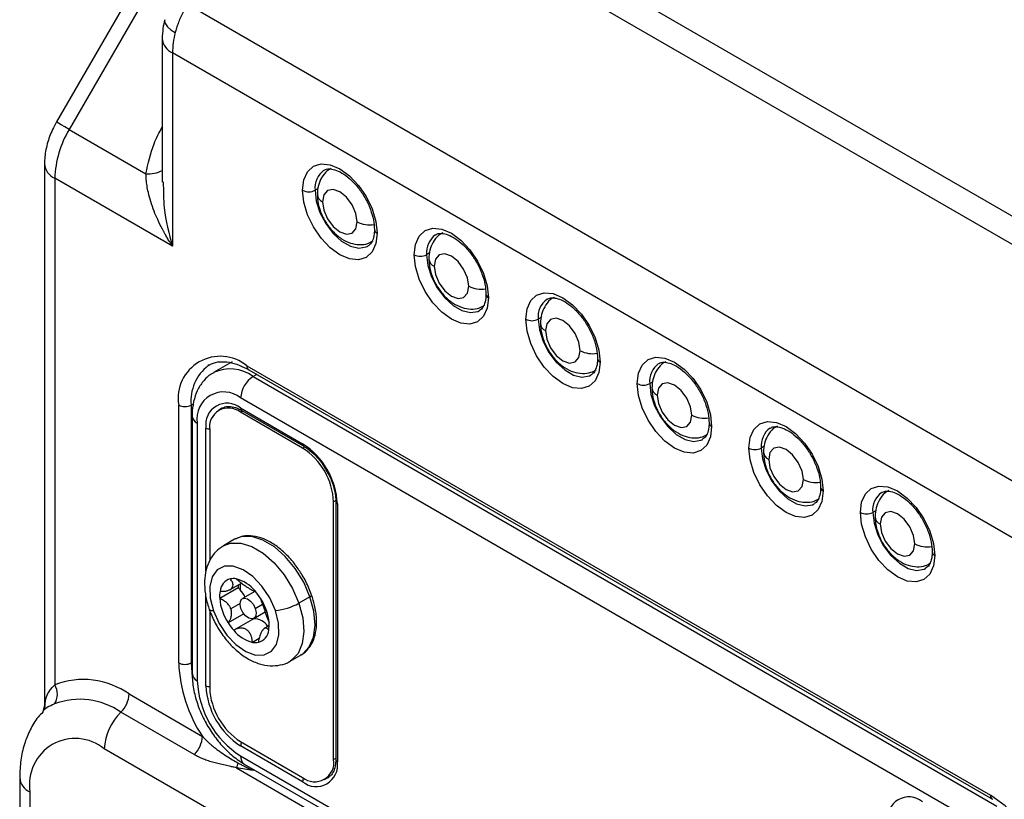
# Model space of a CAD drawing. Header units: millimetres. Extents: x 0 to 838, y 0 to 648.
# Tile 51 of 59: x 681 to 737, y 435 to 480. Entities that reach past the tile are written whole.
import ezdxf

# ---------------------------------------------------------------- set-up
doc = ezdxf.new("R2010")
doc.units = ezdxf.units.MM
doc.header["$LTSCALE"] = 3

msp = doc.modelspace()

# ---------------------------------------------------------------- linework, layer by layer
for p, q in [((702.07454, 489.261122), (742.814006, 465.742729)), ((742.399793, 464.348846), (701.660327, 487.867239)), ((688.710437, 483.363112), (683.296223, 473.985419)), ((689.442488, 482.940587), (684.028274, 473.562894)), ((690.768361, 480.695225), (741.634904, 451.330596)), ((689.331575, 478.736898), (689.331575, 470.562024)), ((689.917361, 477.92049), (689.917361, 466.897189)), ((740.82905, 448.529798), (689.917361, 477.92049)), ((684.028274, 473.562894), (688.403721, 471.037002)), ((682.61406, 471.591535), (682.61406, 440.559478)), ((683.199847, 470.775127), (683.199847, 441.89657)), ((689.917361, 466.897189), (683.199847, 470.775127)), ((698.223202, 470.188504), (698.049089, 470.087991)), ((704.587163, 466.514668), (704.41305, 466.414155)), ((710.951124, 462.840831), (710.777011, 462.740318)), ((693.324398, 460.307721), (692.263738, 459.695415)), ((694.160002, 460.085068), (736.586409, 435.592824)), ((694.263576, 459.856145), (736.689983, 435.363902)), ((694.720736, 459.592232), (694.513555, 459.472629)), ((694.513555, 459.472629), (736.939962, 434.980386)), ((717.315085, 459.166995), (717.140972, 459.066482)), ((690.270915, 443.141481), (690.270915, 457.839216)), ((691.109436, 457.915079), (690.978021, 457.839216)), ((690.978021, 457.839216), (690.978021, 443.141481)), ((736.232855, 433.755641), (693.806449, 458.247884)), ((692.768682, 457.677575), (692.55655, 457.555113)), ((693.806449, 457.676305), (697.341982, 455.635285)), ((693.930723, 457.503085), (693.806449, 457.431343)), ((697.341982, 455.390323), (693.806449, 457.431343)), ((693.868593, 457.538952), (697.404127, 455.497932)), ((691.038682, 457.226909), (691.038682, 442.529175)), ((691.331575, 456.818705), (691.331575, 442.120971)), ((691.82655, 448.367499), (691.82655, 456.532963)), ((692.038682, 456.410501), (692.038682, 448.975475)), ((697.341982, 455.390323), (697.462378, 455.459826)), ((723.679046, 455.493158), (723.504933, 455.392645)), ((699.229508, 452.397596), (699.109749, 452.328461)), ((699.109749, 437.630726), (699.109749, 452.328461)), ((699.234013, 452.328461), (699.234013, 437.630726)), ((699.321881, 452.206), (699.321881, 437.508265)), ((730.043007, 451.819322), (729.868894, 451.718809)), ((693.462238, 450.189138), (692.825842, 449.821755)), ((693.504452, 450.212449), (693.462238, 450.189138)), ((693.669323, 447.421605), (692.608663, 446.809299)), ((693.202567, 447.322456), (693.846893, 447.694418)), ((694.612513, 447.21597), (693.905739, 446.807958)), ((694.613516, 447.235531), (694.628313, 447.244074)), ((691.82655, 441.835228), (691.82655, 446.928706)), ((697.760494, 446.912524), (697.124098, 446.54514)), ((692.038682, 446.128901), (692.038682, 441.712767)), ((693.77118, 446.520612), (693.248616, 446.218943)), ((694.555686, 445.682094), (695.201958, 446.055179)), ((694.640967, 446.247484), (695.050993, 446.484187)), ((695.142098, 446.230289), (695.280902, 446.130129)), ((693.985888, 445.937173), (693.093203, 445.421837)), ((694.480562, 445.619743), (693.416158, 445.005275)), ((694.436154, 445.651647), (694.469672, 445.613176)), ((695.432399, 445.267778), (695.161013, 445.11111)), ((694.858495, 444.529438), (694.482044, 444.312117)), ((696.625533, 443.239783), (697.261929, 443.607167)), ((691.038682, 443.176499), (690.978021, 443.141481)), ((690.978021, 443.141481), (691.041183, 442.336751)), ((687.442488, 441.368038), (691.625443, 438.953269)), ((682.617831, 440.718436), (682.514779, 440.350716)), ((682.632155, 440.560918), (682.652162, 440.706108)), ((682.515675, 440.347572), (682.49368, 440.29774)), ((691.154038, 437.911291), (686.971083, 440.32606)), ((741.88971, 405.993983), (686.028274, 438.242103)), ((693.806449, 438.650905), (697.341982, 436.609884)), ((697.341982, 436.364922), (693.806449, 438.405942)), ((693.806449, 437.834364), (736.232855, 413.34212)), ((699.109749, 437.630726), (699.234013, 437.702462)), ((693.571083, 437.15363), (737.175328, 411.981436)), ((694.013596, 437.376519), (736.440003, 412.884276)), ((694.574307, 437.052828), (694.513555, 437.017757)), ((681.199847, 436.608491), (681.199847, 378.225823)), ((698.591881, 436.486114), (698.804013, 436.608575)), ((681.785633, 435.792083), (681.785633, 377.409415))]:
    msp.add_line(p, q)
at = {"flags": 128}
for points in [[(689.47311, 479.816885), (689.465493, 479.729811), (689.513678, 479.576898), (689.634739, 479.414056), (689.824023, 479.247544), (690.074256, 479.08376)], [(684.028274, 473.562894), (683.771589, 473.711071), (683.563198, 473.831362), (683.411109, 473.919144), (683.321167, 473.971043), (683.296223, 473.985419)], [(697.341982, 470.087991), (697.414265, 470.680272), (697.626186, 471.148735), (697.963303, 471.461455), (698.402643, 471.59712), (698.914265, 471.546486), (699.463303, 471.313001), (700.012341, 470.91258), (700.523963, 470.372508), (700.963303, 469.729592), (701.30042, 469.027645), (701.512341, 468.314503), (701.584623, 467.638767)], [(701.584623, 467.638767), (701.512341, 467.046486), (701.30042, 466.578023), (700.963303, 466.265303), (700.523963, 466.129638), (700.012341, 466.180272), (699.463303, 466.413757), (698.914265, 466.814178), (698.402643, 467.35425), (697.963303, 467.997166), (697.626186, 468.699113), (697.414265, 469.412255), (697.341982, 470.087991)], [(698.049089, 470.087991), (698.120696, 469.471538), (698.329716, 468.822351), (698.659215, 468.193022), (699.082499, 467.634537), (699.565277, 467.192141), (700.068436, 466.901673), (700.551213, 466.786667), (700.974497, 466.856438), (701.073189, 466.906112)], [(700.453252, 468.291893), (700.377897, 468.772862), (700.163303, 469.267612), (699.84214, 469.70082), (699.463303, 470.006536), (699.084466, 470.138217), (698.763303, 470.075815), (698.548709, 469.82883), (698.473353, 469.434865)], [(698.473353, 469.434865), (698.548709, 468.953896), (698.763303, 468.459146), (699.084466, 468.025938), (699.463303, 467.720222), (699.84214, 467.588541), (700.163303, 467.650943), (700.377897, 467.897928), (700.453252, 468.291893)], [(703.705944, 466.414155), (703.778226, 467.006436), (703.990147, 467.474899), (704.327264, 467.787619), (704.766604, 467.923284), (705.278226, 467.872649), (705.827264, 467.639165), (706.376302, 467.238743), (706.887924, 466.698672), (707.327264, 466.055756), (707.664381, 465.353808), (707.876302, 464.640667), (707.948584, 463.96493)], [(707.948584, 463.96493), (707.876302, 463.372649), (707.664381, 462.904186), (707.327264, 462.591466), (706.887924, 462.455801), (706.376302, 462.506436), (705.827264, 462.73992), (705.278226, 463.140342), (704.766604, 463.680413), (704.327264, 464.323329), (703.990147, 465.025277), (703.778226, 465.738418), (703.705944, 466.414155)], [(704.41305, 466.414155), (704.484657, 465.797702), (704.693677, 465.148514), (705.023176, 464.519186), (705.44646, 463.960701), (705.929238, 463.518304), (706.432397, 463.227837), (706.915174, 463.11283), (707.338458, 463.182602), (707.43715, 463.232275)], [(706.817213, 464.618057), (706.741858, 465.099026), (706.527264, 465.593775), (706.206101, 466.026984), (705.827264, 466.3327), (705.448427, 466.46438), (705.127264, 466.401978), (704.91267, 466.154994), (704.837314, 465.761028)], [(704.837314, 465.761028), (704.91267, 465.280059), (705.127264, 464.78531), (705.448427, 464.352101), (705.827264, 464.046385), (706.206101, 463.914705), (706.527264, 463.977107), (706.741858, 464.224091), (706.817213, 464.618057)], [(710.069905, 462.740318), (710.142187, 463.332599), (710.354108, 463.801062), (710.691225, 464.113782), (711.130565, 464.249447), (711.642187, 464.198813), (712.191225, 463.965328), (712.740263, 463.564907), (713.251885, 463.024835), (713.691225, 462.381919), (714.028342, 461.679972), (714.240263, 460.96683), (714.312545, 460.291094)], [(714.312545, 460.291094), (714.240263, 459.698813), (714.028342, 459.23035), (713.691225, 458.91763), (713.251885, 458.781965), (712.740263, 458.832599), (712.191225, 459.066084), (711.642187, 459.466505), (711.130565, 460.006577), (710.691225, 460.649493), (710.354108, 461.35144), (710.142187, 462.064582), (710.069905, 462.740318)], [(710.777011, 462.740318), (710.848618, 462.123865), (711.057638, 461.474678), (711.387137, 460.845349), (711.810421, 460.286864), (712.293199, 459.844468), (712.796358, 459.554), (713.279135, 459.438994), (713.702419, 459.508765), (713.801111, 459.558439)], [(713.181174, 460.94422), (713.105819, 461.425189), (712.891225, 461.919939), (712.570062, 462.353147), (712.191225, 462.658863), (711.812388, 462.790544), (711.491225, 462.728142), (711.276631, 462.481157), (711.201275, 462.087192)], [(711.201275, 462.087192), (711.276631, 461.606223), (711.491225, 461.111473), (711.812388, 460.678265), (712.191225, 460.372549), (712.570062, 460.240868), (712.891225, 460.30327), (713.105819, 460.550255), (713.181174, 460.94422)], [(692.013759, 460.12844), (692.013555, 460.128322), (691.955698, 460.093328)], [(716.433866, 459.066482), (716.506148, 459.658763), (716.718069, 460.127226), (717.055186, 460.439946), (717.494526, 460.575611), (718.006148, 460.524976), (718.555186, 460.291492), (719.104224, 459.89107), (719.615846, 459.350999), (720.055186, 458.708083), (720.392303, 458.006135), (720.604224, 457.292994), (720.676506, 456.617257)], [(720.676506, 456.617257), (720.604224, 456.024976), (720.392303, 455.556513), (720.055186, 455.243793), (719.615846, 455.108128), (719.104224, 455.158763), (718.555186, 455.392247), (718.006148, 455.792669), (717.494526, 456.33274), (717.055186, 456.975656), (716.718069, 457.677604), (716.506148, 458.390745), (716.433866, 459.066482)], [(717.140972, 459.066482), (717.212579, 458.450029), (717.421599, 457.800841), (717.751098, 457.171513), (718.174382, 456.613028), (718.65716, 456.170631), (719.160319, 455.880164), (719.643096, 455.765157), (720.06638, 455.834929), (720.165072, 455.884602)], [(719.545135, 457.270384), (719.46978, 457.751353), (719.255186, 458.246102), (718.934023, 458.679311), (718.555186, 458.985027), (718.176349, 459.116707), (717.855186, 459.054305), (717.640592, 458.807321), (717.565236, 458.413355)], [(717.565236, 458.413355), (717.640592, 457.932386), (717.855186, 457.437637), (718.176349, 457.004428), (718.555186, 456.698712), (718.934023, 456.567032), (719.255186, 456.629434), (719.46978, 456.876418), (719.545135, 457.270384)], [(722.797827, 455.392645), (722.870109, 455.984926), (723.08203, 456.453389), (723.419147, 456.766109), (723.858487, 456.901774), (724.370109, 456.85114), (724.919147, 456.617655), (725.468185, 456.217234), (725.979807, 455.677162), (726.419147, 455.034246), (726.756264, 454.332299), (726.968185, 453.619157), (727.040467, 452.943421)], [(727.040467, 452.943421), (726.968185, 452.35114), (726.756264, 451.882677), (726.419147, 451.569957), (725.979807, 451.434292), (725.468185, 451.484926), (724.919147, 451.718411), (724.370109, 452.118832), (723.858487, 452.658904), (723.419147, 453.30182), (723.08203, 454.003767), (722.870109, 454.716909), (722.797827, 455.392645)], [(723.504933, 455.392645), (723.57654, 454.776192), (723.78556, 454.127005), (724.115059, 453.497676), (724.538343, 452.939191), (725.021121, 452.496795), (725.52428, 452.206327), (726.007057, 452.091321), (726.430341, 452.161092), (726.529033, 452.210766)], [(725.909096, 453.596547), (725.833741, 454.077516), (725.619147, 454.572266), (725.297984, 455.005474), (724.919147, 455.31119), (724.54031, 455.442871), (724.219147, 455.380469), (724.004553, 455.133484), (723.929197, 454.739519)], [(723.929197, 454.739519), (724.004553, 454.25855), (724.219147, 453.7638), (724.54031, 453.330592), (724.919147, 453.024876), (725.297984, 452.893195), (725.619147, 452.955597), (725.833741, 453.202582), (725.909096, 453.596547)], [(729.161788, 451.718809), (729.23407, 452.31109), (729.445991, 452.779553), (729.783108, 453.092273), (730.222448, 453.227938), (730.73407, 453.177303), (731.283108, 452.943819), (731.832146, 452.543397), (732.343768, 452.003326), (732.783108, 451.36041), (733.120225, 450.658462), (733.332146, 449.945321), (733.404428, 449.269584)], [(733.404428, 449.269584), (733.332146, 448.677303), (733.120225, 448.20884), (732.783108, 447.89612), (732.343768, 447.760455), (731.832146, 447.81109), (731.283108, 448.044574), (730.73407, 448.444996), (730.222448, 448.985067), (729.783108, 449.627983), (729.445991, 450.329931), (729.23407, 451.043072), (729.161788, 451.718809)], [(729.868894, 451.718809), (729.940501, 451.102356), (730.149521, 450.453168), (730.47902, 449.82384), (730.902304, 449.265355), (731.385082, 448.822958), (731.888241, 448.532491), (732.371018, 448.417484), (732.794303, 448.487256), (732.892994, 448.536929)], [(732.273057, 449.922711), (732.197702, 450.40368), (731.983108, 450.898429), (731.661945, 451.331638), (731.283108, 451.637354), (730.904271, 451.769034), (730.583108, 451.706632), (730.368514, 451.459648), (730.293158, 451.065682)], [(730.293158, 451.065682), (730.368514, 450.584713), (730.583108, 450.089964), (730.904271, 449.656755), (731.283108, 449.351039), (731.661945, 449.219359), (731.983108, 449.281761), (732.197702, 449.528745), (732.273057, 449.922711)], [(692.806917, 449.810609), (693.233968, 449.972699), (693.812161, 449.976163), (694.443445, 449.779394), (695.091131, 449.393827), (695.71758, 448.841869), (696.286383, 448.155598), (696.764484, 447.374898), (697.124098, 446.54514)], [(697.760494, 446.912524), (697.40088, 447.742282), (696.922779, 448.522982), (696.353976, 449.209252), (695.727527, 449.76121), (695.079841, 450.146778), (694.448557, 450.343547), (693.870364, 450.340083), (693.504452, 450.212449)], [(695.785831, 446.133154), (695.462756, 446.852854), (695.022682, 447.51339), (694.501262, 448.06125), (693.940738, 448.452049), (693.386521, 448.654127), (692.883509, 448.651113), (692.472454, 448.443251), (692.186657, 448.04738), (692.049271, 447.495573), (692.071428, 446.832533), (692.251331, 446.111975)], [(693.820458, 446.242568), (693.772386, 446.469829), (693.79409, 446.662866), (693.882266, 446.792291), (694.02349, 446.8384), (694.196261, 446.794173), (694.374278, 446.666343), (694.530438, 446.474372), (694.640967, 446.247484)], [(697.261929, 443.607167), (697.345303, 443.65972), (697.721545, 444.051423), (697.960664, 444.608567), (698.048762, 445.298774), (697.980721, 446.081931), (697.760494, 446.912524)], [(697.760494, 446.912524), (697.798241, 446.936393), (697.82726, 446.959302), (697.846438, 446.980369), (697.855036, 446.998785), (697.854381, 447.010272)], [(692.251331, 446.111975), (692.141784, 446.119081), (692.063621, 446.141601), (692.019845, 446.178669), (692.01433, 446.190541)], [(692.251331, 446.111975), (692.574406, 445.392276), (693.014479, 444.731739), (693.535899, 444.18388), (694.096423, 443.793081), (694.650641, 443.591003), (695.153652, 443.594017), (695.564707, 443.801879), (695.850504, 444.197749), (695.98789, 444.749556), (695.965734, 445.412597), (695.785831, 446.133154)], [(694.640967, 446.247484), (694.689039, 446.020223), (694.667335, 445.827186), (694.579159, 445.697761), (694.437935, 445.651652), (694.265164, 445.695879), (694.087148, 445.823709), (693.930988, 446.015681), (693.820458, 446.242568)], [(697.124098, 446.54514), (697.344325, 445.714548), (697.412366, 444.93139), (697.324268, 444.241183), (697.085149, 443.684039), (696.708907, 443.292336), (696.644458, 443.250928)], [(698.787494, 436.599288), (698.804115, 436.608634), (698.864249, 436.646874)]]:
    msp.add_lwpolyline(points, dxfattribs=at)
for centre, radius, start, end in [((690.332542, 478.836774), 1.005958, 185.7095774, 245.6240537), ((694.633078, 477.876678), 4.71592, 165.1695883, 179.4677051), ((688.967707, 470.578093), 5.771225, 148.8562722, 178.0435014), ((683.570389, 471.659331), 0.958707, 184.0364081, 247.2629673), ((688.573219, 472.574547), 1.546859, 263.7091265, 299.3573499), ((699.280781, 470.220902), 1.238842, 125.548752, 186.1589291), ((697.695536, 470.770347), 0.768511, 242.6096722, 297.3903278), ((698.658629, 469.876972), 0.47936, 184.0393633, 247.2626705), ((701.158691, 469.657032), 1.536635, 242.6722283, 279.4153746), ((701.688408, 467.867825), 0.251474, 185.6977438, 245.6250851), ((705.644742, 466.547066), 1.238842, 125.548752, 186.1589291), ((704.059497, 467.09651), 0.768511, 242.6096722, 297.3903278), ((705.02259, 466.203135), 0.47936, 184.0393633, 247.2626705), ((707.522652, 465.983196), 1.536635, 242.6722283, 279.4153746), ((708.052369, 464.193989), 0.251474, 185.6977438, 245.6250851), ((712.008703, 462.873229), 1.238842, 125.548752, 186.1589291), ((710.423458, 463.422674), 0.768511, 242.6096722, 297.3903278), ((711.386551, 462.529299), 0.47936, 184.0393633, 247.2626705), ((692.641824, 458.223815), 2.401901, 50.7967148, 189.214037), ((713.886613, 462.309359), 1.536635, 242.6722283, 279.4153746), ((693.508907, 458.080574), 2.542368, 127.6567703, 185.4475529), ((694.405003, 460.058024), 0.246489, 173.7011525, 234.9866671), ((714.41633, 460.520152), 0.251474, 185.6977438, 245.6250851), ((718.372664, 459.199393), 1.238842, 125.548752, 186.1589291), ((693.201172, 457.686649), 2.21632, 53.6906172, 115.1402771), ((695.341665, 458.178023), 1.536805, 122.6054783, 177.3945215), ((716.787419, 459.748837), 0.768511, 242.6096722, 297.3903278), ((692.840335, 457.063451), 1.528482, 50.7967148, 189.214037), ((717.750512, 458.855462), 0.47936, 184.0393633, 247.2626705), ((690.624468, 458.521571), 0.768511, 242.6096722, 297.3903278), ((693.033558, 456.728759), 1.222786, 50.7967148, 189.214037), ((693.116368, 456.585319), 1.091773, 50.7967148, 189.214037), ((693.953449, 457.660079), 0.147893, 173.7011525, 234.9866671), ((720.250574, 458.635523), 1.536635, 242.6722283, 279.4153746), ((691.516856, 457.260818), 0.479367, 184.0425186, 247.2623537), ((720.780291, 456.846316), 0.251474, 185.6977438, 245.6250851), ((692.032899, 456.926856), 0.444671, 242.3512514, 270.8883521), ((724.736625, 455.525556), 1.238842, 125.548752, 186.1589291), ((697.492336, 455.620532), 0.151076, 174.3960686, 234.1134259), ((695.023276, 452.010389), 4.303053, 2.6054785, 57.3945217), ((695.271709, 452.153809), 3.842012, 2.6054785, 57.3945217), ((723.15138, 456.075001), 0.768511, 242.6096722, 297.3903278), ((724.114473, 455.181626), 0.47936, 184.0393633, 247.2626705), ((726.614535, 454.961686), 1.536635, 242.6722283, 279.4153746), ((727.144252, 453.172479), 0.251474, 185.6977438, 245.6250851), ((731.100586, 451.85172), 1.238842, 125.548752, 186.1589291), ((699.384194, 452.343484), 0.150947, 185.7751408, 245.6183362), ((729.515341, 452.401164), 0.768511, 242.6096722, 297.3903278), ((730.478434, 451.507789), 0.47936, 184.0393633, 247.2626705), ((732.978496, 451.28785), 1.536635, 242.6722283, 279.4153746), ((733.508213, 449.498643), 0.251474, 185.6977438, 245.6250851), ((693.425782, 447.158998), 0.799408, 105.0480935, 174.7399902), ((693.39182, 447.073194), 0.875188, 79.2464633, 101.4401721), ((693.066081, 445.990893), 2.002744, 38.7427321, 75.866456), ((694.331186, 446.935486), 1.727139, 170.1049379, 184.1898248), ((695.612111, 447.550772), 1.947077, 178.8556469, 183.8037157), ((692.7578, 446.364446), 1.395872, 42.9586949, 49.230821), ((695.500348, 447.485259), 1.729319, 174.3514015, 185.6270983), ((692.544923, 446.173622), 1.681715, 25.5300943, 42.7741948), ((692.14784, 445.054592), 3.308561, 32.3156241, 41.4387061), ((695.638695, 447.089133), 3.042927, 185.276487, 213.2247688), ((692.085923, 445.005537), 3.387122, 19.3914229, 32.457014), ((692.788382, 445.237424), 2.647561, 4.2977467, 19.7051683), ((695.539023, 449.314431), 3.190836, 274.4362036, 299.7857903), ((694.650159, 445.325179), 0.339899, 105.9981044, 119.931512), ((694.597039, 444.760573), 0.892263, 31.3856786, 92.6053066), ((695.889322, 447.190537), 3.308561, 212.3156241, 221.4387061), ((694.97108, 446.254236), 2.002744, 218.7427321, 255.866456), ((694.611379, 445.086131), 0.799408, 285.0480935, 354.7399902), ((693.705975, 445.309644), 1.727139, 350.1049379, 4.1898248), ((694.645341, 445.171936), 0.875188, 259.2464633, 281.4401721), ((698.377561, 443.450144), 8.11252, 182.1805029, 213.6634087), ((690.624468, 443.823836), 0.768511, 242.6096722, 297.3903278), ((684.823645, 437.638587), 4.557098, 54.9232395, 110.8745404), ((691.539139, 442.579081), 0.502939, 185.6947993, 245.6253417), ((696.704831, 442.365484), 5.378817, 182.6054785, 237.3945217), ((682.316174, 441.361947), 1.032812, 326.9147086, 31.1739758), ((696.125155, 442.030838), 4.303053, 182.6054785, 237.3945217), ((692.030039, 442.217287), 0.432871, 241.9597609, 271.1440967), ((695.876722, 441.887419), 3.842012, 182.6054785, 237.3945217), ((684.631913, 436.994886), 4.070434, 54.9232395, 110.8745404), ((685.880252, 441.44719), 1.56424, 314.2152254, 357.0995386), ((689.152746, 438.083799), 3.128479, 134.2152254, 177.0995386), ((684.372079, 436.211646), 2.620255, 50.7967148, 189.214037), ((690.063207, 439.032421), 1.56424, 314.2152254, 357.0995386), ((694.239038, 438.391165), 0.432842, 148.8562722, 178.0435014), ((694.29645, 437.780277), 0.492978, 173.7011525, 234.9866671), ((698.032064, 437.455908), 1.091773, 230.7967148, 9.214037), ((699.384151, 437.645698), 0.150882, 185.6947993, 245.6253417), ((691.771691, 437.957734), 1.970887, 335.921311, 344.4992103), ((698.114873, 437.312469), 1.222786, 230.7967148, 9.214037), ((682.156193, 436.676305), 0.95873, 184.0415711, 247.2624488), ((697.786247, 436.346706), 0.444638, 149.1106, 177.6521025), ((731.924431, 434.277536), 1.222786, 50.7967148, 189.214037), ((736.836961, 435.568229), 0.251756, 174.3936584, 234.141025), ((732.031808, 428.472493), 8.452426, 2.6054785, 57.3945217)]:
    msp.add_arc(centre, radius, start, end)
for points, knots in [([(690.768361, 480.695225), (690.735541, 480.64042), (690.67085, 480.532395), (690.581352, 480.369684), (690.498973, 480.210148), (690.423873, 480.054015), (690.355667, 479.901756), (690.294083, 479.753704), (690.238807, 479.610164), (690.189489, 479.471378), (690.145893, 479.337559), (690.107339, 479.208833), (690.085136, 479.124893), (690.074256, 479.08376)], [0, 0, 0, 0, 0.106299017, 0.209518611, 0.30965916, 0.406721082, 0.500704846, 0.59161097, 0.679440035, 0.764192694, 0.845869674, 0.9244718, 1, 1, 1, 1]), ([(689.472747, 479.815488), (689.435151, 479.651505), (689.352774, 479.292196), (689.339041, 478.932458), (689.331575, 478.736898)], [0, 0, 0, 0, 0.456383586, 1, 1, 1, 1]), ([(683.296223, 473.985419), (683.217833, 473.840795), (683.00128, 473.441271), (682.747609, 472.733049), (682.625026, 472.070457), (682.61628, 471.688477), (682.61406, 471.591535)], [0, 0, 0, 0, 0.1917739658, 0.5297747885, 0.8806631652, 1, 1, 1, 1]), ([(688.403721, 471.037002), (688.525863, 471.614525), (688.720977, 472.537079), (689.165372, 473.388725), (689.331575, 473.707238)], [0, 0, 0, 0, 0.626003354, 1, 1, 1, 1]), ([(698.973804, 471.331927), (698.928189, 471.311073), (698.729303, 471.220147), (698.474503, 470.918359), (698.253685, 470.478457), (698.185555, 470.106056), (698.181373, 469.890205), (698.18046, 469.843069)], [0, 0, 0, 0, 0.084496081, 0.368415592, 0.640387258, 0.921470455, 1, 1, 1, 1]), ([(698.569099, 471.217936), (698.596398, 471.237956), (698.683975, 471.302182), (698.900091, 471.320458), (699.262208, 471.248745), (699.69101, 471.029028), (700.143568, 470.66485), (700.570934, 470.183655), (700.941031, 469.616012), (701.222035, 469.005462), (701.404749, 468.386685), (701.426995, 468.024767), (701.438177, 467.842869)], [0, 0, 0, 0, 0.047915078, 0.153713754, 0.252992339, 0.3591784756, 0.4645820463, 0.5707490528, 0.6778242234, 0.7852147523, 0.8920498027, 1, 1, 1, 1]), ([(689.917361, 466.897189), (689.86471, 466.978459), (689.765024, 467.132333), (689.630654, 467.353803), (689.516182, 467.550695), (689.420533, 467.722413), (689.268866, 468.005337), (689.079293, 468.391491), (688.85663, 468.916486), (688.67559, 469.431133), (688.54343, 469.915083), (688.461736, 470.333591), (688.414606, 470.694493), (688.407258, 470.925708), (688.403721, 471.037002)], [0, 0, 0, 0, 0.063709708, 0.120624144, 0.170743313, 0.214067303, 0.25059633, 0.383311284, 0.499589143, 0.631389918, 0.7498916, 0.839374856, 0.92268385, 1, 1, 1, 1]), ([(689.394601, 470.564649), (689.39389, 470.070052), (689.392066, 468.800655), (689.718262, 467.618648), (689.917361, 466.897189)], [0, 0, 0, 0, 0.389631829, 1, 1, 1, 1]), ([(698.18046, 469.843069), (698.18616, 469.720704), (698.201282, 469.396038), (698.349495, 468.858546), (698.640924, 468.264003), (699.049218, 467.729268), (699.531817, 467.318633), (700.050845, 467.061617), (700.566365, 466.971432), (701.025763, 467.015712), (701.268247, 467.154648), (701.367015, 467.211239)], [0, 0, 0, 0, 0.076350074, 0.202576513, 0.329903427, 0.459101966, 0.592831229, 0.712591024, 0.822579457, 0.927732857, 1, 1, 1, 1]), ([(701.438177, 467.842869), (701.435375, 467.759559), (701.427228, 467.517283), (701.337113, 467.203243), (701.206858, 466.991766), (701.103775, 466.937603), (701.064613, 466.917026)], [0, 0, 0, 0, 0.166457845, 0.484084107, 0.804001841, 1, 1, 1, 1]), ([(705.337765, 467.658091), (705.29215, 467.637237), (705.093264, 467.546311), (704.838464, 467.244523), (704.617646, 466.804621), (704.549516, 466.432219), (704.545334, 466.216368), (704.544421, 466.169232)], [0, 0, 0, 0, 0.084496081, 0.368415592, 0.640387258, 0.921470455, 1, 1, 1, 1]), ([(704.93306, 467.544099), (704.960359, 467.56412), (705.047936, 467.628346), (705.264052, 467.646621), (705.626169, 467.574908), (706.054971, 467.355191), (706.507529, 466.991014), (706.934895, 466.509819), (707.304992, 465.942176), (707.585996, 465.331625), (707.76871, 464.712849), (707.790956, 464.350931), (707.802138, 464.169032)], [0, 0, 0, 0, 0.047915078, 0.153713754, 0.252992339, 0.359178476, 0.464582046, 0.570749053, 0.677824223, 0.785214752, 0.892049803, 1, 1, 1, 1]), ([(704.544421, 466.169232), (704.550121, 466.046867), (704.565243, 465.722202), (704.713456, 465.18471), (705.004885, 464.590167), (705.413179, 464.055432), (705.895778, 463.644797), (706.414806, 463.387781), (706.930326, 463.297595), (707.389724, 463.341876), (707.632208, 463.480811), (707.730976, 463.537403)], [0, 0, 0, 0, 0.076350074, 0.202576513, 0.329903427, 0.459101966, 0.592831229, 0.712591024, 0.822579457, 0.927732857, 1, 1, 1, 1]), ([(707.802138, 464.169032), (707.799336, 464.085723), (707.791189, 463.843446), (707.701074, 463.529407), (707.570819, 463.31793), (707.467736, 463.263766), (707.428574, 463.24319)], [0, 0, 0, 0, 0.166457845, 0.484084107, 0.804001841, 1, 1, 1, 1]), ([(711.701726, 463.984254), (711.656111, 463.9634), (711.457225, 463.872474), (711.202425, 463.570686), (710.981607, 463.130784), (710.913477, 462.758383), (710.909295, 462.542532), (710.908382, 462.495396)], [0, 0, 0, 0, 0.084496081, 0.368415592, 0.640387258, 0.921470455, 1, 1, 1, 1]), ([(711.297021, 463.870263), (711.32432, 463.890283), (711.411897, 463.954509), (711.628013, 463.972785), (711.99013, 463.901072), (712.418932, 463.681355), (712.87149, 463.317177), (713.298856, 462.835982), (713.668953, 462.268339), (713.949957, 461.657789), (714.132671, 461.039012), (714.154917, 460.677094), (714.166099, 460.495196)], [0, 0, 0, 0, 0.047915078, 0.153713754, 0.252992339, 0.359178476, 0.464582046, 0.570749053, 0.677824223, 0.785214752, 0.892049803, 1, 1, 1, 1]), ([(710.908382, 462.495396), (710.914082, 462.373031), (710.929204, 462.048365), (711.077417, 461.510873), (711.368846, 460.91633), (711.77714, 460.381595), (712.259739, 459.97096), (712.778767, 459.713944), (713.294287, 459.623759), (713.753685, 459.668039), (713.996169, 459.806975), (714.094937, 459.863566)], [0, 0, 0, 0, 0.076350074, 0.202576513, 0.329903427, 0.459101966, 0.592831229, 0.712591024, 0.822579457, 0.927732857, 1, 1, 1, 1]), ([(691.977692, 460.084526), (692.029033, 460.12229), (692.211892, 460.256798), (692.594144, 460.331246), (693.142311, 460.308476), (693.702208, 460.151798), (694.092195, 459.946406), (694.263576, 459.856145)], [0, 0, 0, 0, 0.100881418, 0.359311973, 0.580312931, 0.81556729, 1, 1, 1, 1]), ([(714.166099, 460.495196), (714.163297, 460.411886), (714.15515, 460.16961), (714.065035, 459.85557), (713.93478, 459.644093), (713.831697, 459.58993), (713.792535, 459.569353)], [0, 0, 0, 0, 0.166457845, 0.484084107, 0.804001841, 1, 1, 1, 1]), ([(718.065687, 460.310418), (718.020072, 460.289564), (717.821186, 460.198638), (717.566386, 459.89685), (717.345569, 459.456948), (717.277438, 459.084546), (717.273256, 458.868695), (717.272343, 458.821559)], [0, 0, 0, 0, 0.084496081, 0.368415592, 0.640387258, 0.921470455, 1, 1, 1, 1]), ([(717.660982, 460.196426), (717.688281, 460.216447), (717.775858, 460.280673), (717.991974, 460.298948), (718.354091, 460.227235), (718.782893, 460.007518), (719.235451, 459.643341), (719.662817, 459.162146), (720.032914, 458.594503), (720.313918, 457.983952), (720.496632, 457.365176), (720.518879, 457.003258), (720.53006, 456.821359)], [0, 0, 0, 0, 0.047915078, 0.153713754, 0.252992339, 0.359178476, 0.464582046, 0.570749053, 0.677824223, 0.785214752, 0.892049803, 1, 1, 1, 1]), ([(692.268151, 459.677157), (692.219884, 459.655484), (691.981758, 459.548559), (691.649851, 459.199754), (691.307642, 458.671388), (691.098171, 458.03372), (691.040621, 457.535391), (691.038857, 457.254751), (691.038682, 457.226909)], [0, 0, 0, 0, 0.056623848, 0.27936005, 0.499613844, 0.727190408, 0.972934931, 1, 1, 1, 1]), ([(717.272343, 458.821559), (717.278043, 458.699194), (717.293165, 458.374529), (717.441378, 457.837037), (717.732807, 457.242494), (718.141101, 456.707759), (718.6237, 456.297124), (719.142728, 456.040107), (719.658248, 455.949922), (720.117646, 455.994203), (720.36013, 456.133138), (720.458899, 456.18973)], [0, 0, 0, 0, 0.076350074, 0.202576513, 0.329903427, 0.459101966, 0.592831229, 0.712591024, 0.822579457, 0.927732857, 1, 1, 1, 1]), ([(692.789294, 457.668603), (692.827217, 457.694156), (692.943747, 457.772673), (693.218539, 457.780568), (693.559262, 457.70237), (693.784525, 457.583365), (693.868593, 457.538952)], [0, 0, 0, 0, 0.159976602, 0.491579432, 0.810257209, 1, 1, 1, 1]), ([(720.53006, 456.821359), (720.527258, 456.73805), (720.519111, 456.495773), (720.428996, 456.181734), (720.298741, 455.970257), (720.195658, 455.916093), (720.156496, 455.895517)], [0, 0, 0, 0, 0.166457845, 0.484084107, 0.804001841, 1, 1, 1, 1]), ([(724.429648, 456.636581), (724.384033, 456.615727), (724.185147, 456.524801), (723.930347, 456.223013), (723.70953, 455.783111), (723.641399, 455.41071), (723.637217, 455.194859), (723.636304, 455.147723)], [0, 0, 0, 0, 0.084496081, 0.368415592, 0.640387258, 0.921470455, 1, 1, 1, 1]), ([(724.024943, 456.52259), (724.052242, 456.54261), (724.139819, 456.606836), (724.355935, 456.625112), (724.718052, 456.553399), (725.146854, 456.333682), (725.599412, 455.969504), (726.026778, 455.488309), (726.396875, 454.920666), (726.677879, 454.310116), (726.860593, 453.691339), (726.88284, 453.329421), (726.894021, 453.147523)], [0, 0, 0, 0, 0.047915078, 0.153713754, 0.252992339, 0.3591784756, 0.4645820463, 0.5707490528, 0.6778242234, 0.7852147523, 0.8920498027, 1, 1, 1, 1]), ([(697.404127, 455.497932), (697.482317, 455.449288), (697.711759, 455.306548), (698.0916, 454.96262), (698.456971, 454.531803), (698.628531, 454.22341), (698.69108, 454.110974)], [0, 0, 0, 0, 0.166652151, 0.489027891, 0.813705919, 1, 1, 1, 1]), ([(723.636304, 455.147723), (723.642004, 455.025358), (723.657126, 454.700692), (723.805339, 454.1632), (724.096768, 453.568657), (724.505062, 453.033922), (724.987661, 452.623287), (725.506689, 452.366271), (726.022209, 452.276086), (726.481607, 452.320366), (726.724091, 452.459302), (726.82286, 452.515893)], [0, 0, 0, 0, 0.076350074, 0.202576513, 0.329903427, 0.459101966, 0.592831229, 0.712591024, 0.822579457, 0.927732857, 1, 1, 1, 1]), ([(698.69108, 454.110974), (698.741493, 454.028819), (698.909566, 453.754926), (699.095912, 453.249394), (699.218913, 452.725486), (699.229886, 452.43697), (699.234013, 452.328461)], [0, 0, 0, 0, 0.141762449, 0.47261489, 0.801653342, 1, 1, 1, 1]), ([(726.894021, 453.147523), (726.891219, 453.064213), (726.883072, 452.821937), (726.792957, 452.507897), (726.662702, 452.29642), (726.559619, 452.242257), (726.520457, 452.22168)], [0, 0, 0, 0, 0.166457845, 0.484084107, 0.804001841, 1, 1, 1, 1]), ([(730.793609, 452.962745), (730.747994, 452.941891), (730.549108, 452.850965), (730.294308, 452.549177), (730.073491, 452.109275), (730.00536, 451.736873), (730.001178, 451.521022), (730.000265, 451.473886)], [0, 0, 0, 0, 0.0844960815, 0.3684155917, 0.6403872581, 0.9214704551, 1, 1, 1, 1]), ([(730.388904, 452.848753), (730.416203, 452.868774), (730.50378, 452.933), (730.719896, 452.951275), (731.082013, 452.879562), (731.510815, 452.659845), (731.963373, 452.295668), (732.390739, 451.814473), (732.760836, 451.24683), (733.04184, 450.636279), (733.224554, 450.017503), (733.246801, 449.655585), (733.257982, 449.473686)], [0, 0, 0, 0, 0.047915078, 0.153713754, 0.252992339, 0.3591784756, 0.4645820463, 0.5707490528, 0.6778242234, 0.7852147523, 0.8920498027, 1, 1, 1, 1]), ([(730.000265, 451.473886), (730.005965, 451.351521), (730.021087, 451.026856), (730.1693, 450.489364), (730.460729, 449.894821), (730.869023, 449.360086), (731.351622, 448.949451), (731.870651, 448.692434), (732.38617, 448.602249), (732.845568, 448.64653), (733.088052, 448.785465), (733.186821, 448.842057)], [0, 0, 0, 0, 0.0763500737, 0.2025765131, 0.3299034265, 0.4591019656, 0.5928312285, 0.7125910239, 0.8225794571, 0.9277328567, 1, 1, 1, 1]), ([(696.924315, 448.719287), (696.901409, 448.752999), (696.723738, 449.014472), (696.319206, 449.42379), (695.735067, 449.904812), (695.118269, 450.237581), (694.507613, 450.403238), (693.952993, 450.40665), (693.651283, 450.265757), (693.518078, 450.203552)], [0, 0, 0, 0, 0.024747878, 0.191949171, 0.359847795, 0.528815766, 0.698758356, 0.867001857, 1, 1, 1, 1]), ([(692.802083, 449.796906), (692.656691, 449.697707), (692.351288, 449.489335), (692.028165, 449.013288), (691.812395, 448.446458), (691.725136, 447.794383), (691.770443, 447.081375), (691.897965, 446.533864), (691.997705, 446.239592), (692.014352, 446.190478)], [0, 0, 0, 0, 0.139233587, 0.292465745, 0.448647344, 0.61440189, 0.790707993, 0.965069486, 1, 1, 1, 1]), ([(733.257982, 449.473686), (733.25518, 449.390377), (733.247034, 449.1481), (733.156918, 448.834061), (733.026663, 448.622584), (732.92358, 448.56842), (732.884418, 448.547844)], [0, 0, 0, 0, 0.166457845, 0.484084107, 0.804001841, 1, 1, 1, 1]), ([(697.854372, 447.0103), (697.804443, 447.143245), (697.65991, 447.528091), (697.360113, 448.121024), (697.061682, 448.53071), (696.924315, 448.719287)], [0, 0, 0, 0, 0.221691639, 0.641747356, 1, 1, 1, 1]), ([(692.62974, 447.232285), (692.660385, 447.229698), (692.720211, 447.22465), (692.805967, 447.224609), (692.885898, 447.22965), (692.960163, 447.239729), (693.037762, 447.255998), (693.116533, 447.280368), (693.218204, 447.32676), (693.317907, 447.402884), (693.373927, 447.518992), (693.371419, 447.632386), (693.33739, 447.736666), (693.290006, 447.830634), (693.242754, 447.896705), (693.218232, 447.930993)], [0, 0, 0, 0, 0.05439418, 0.106189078, 0.155783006, 0.203595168, 0.250076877, 0.313287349, 0.374999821, 0.499165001, 0.62388658, 0.749214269, 0.827587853, 0.910524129, 1, 1, 1, 1]), ([(693.555117, 447.933012), (693.578152, 447.912206), (693.623122, 447.871588), (693.693213, 447.812707), (693.762572, 447.757092), (693.83134, 447.704415), (693.907869, 447.647945), (693.992047, 447.588205), (694.11326, 447.50545), (694.258461, 447.409909), (694.403556, 447.319538), (694.499404, 447.26601), (694.561119, 447.240961), (694.602513, 447.23254), (694.61939, 447.240255), (694.628149, 447.244259)], [0, 0, 0, 0, 0.054394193, 0.106189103, 0.155783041, 0.203595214, 0.250076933, 0.313287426, 0.374999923, 0.49916508, 0.623886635, 0.749214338, 0.827587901, 0.910524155, 1, 1, 1, 1]), ([(693.248616, 446.218943), (693.240043, 446.241453), (693.222878, 446.286525), (693.188232, 446.351615), (693.141232, 446.424028), (693.078359, 446.502117), (692.973104, 446.604236), (692.818793, 446.716834), (692.680992, 446.777472), (692.608663, 446.809299)], [0, 0, 0, 0, 0.082340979, 0.164874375, 0.249630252, 0.373514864, 0.500161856, 0.737645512, 1, 1, 1, 1]), ([(694.943958, 446.823292), (694.946235, 446.810747), (694.950681, 446.786257), (694.962066, 446.7429), (694.97612, 446.696307), (694.99275, 446.646156), (695.013802, 446.585961), (695.040015, 446.513659), (695.072279, 446.425867), (695.106311, 446.331914), (695.130244, 446.263952), (695.142098, 446.230289)], [0, 0, 0, 0, 0.108918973, 0.212619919, 0.311904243, 0.407615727, 0.500663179, 0.627202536, 0.75074303, 0.876535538, 1, 1, 1, 1]), ([(697.206089, 443.592753), (697.236612, 443.603703), (697.430074, 443.673109), (697.700035, 443.959926), (697.979543, 444.425381), (698.129184, 445.013193), (698.150846, 445.689249), (698.055321, 446.370939), (697.914923, 446.817644), (697.854372, 447.0103)], [0, 0, 0, 0, 0.030509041, 0.193373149, 0.355443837, 0.522042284, 0.693878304, 0.86797506, 1, 1, 1, 1]), ([(692.014352, 446.190478), (692.066283, 446.052673), (692.21385, 445.661088), (692.549418, 445.036532), (693.038101, 444.364097), (693.611392, 443.786134), (694.231257, 443.346705), (694.86403, 443.068589), (695.482296, 442.949626), (696.063415, 443.005431), (696.46659, 443.11897), (696.631195, 443.250204), (696.649292, 443.264632)], [0, 0, 0, 0, 0.066118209, 0.187879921, 0.310060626, 0.433493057, 0.559391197, 0.675266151, 0.78443479, 0.887441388, 0.987625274, 1, 1, 1, 1]), ([(693.093203, 445.421837), (693.110733, 445.445817), (693.144952, 445.492627), (693.187703, 445.567237), (693.22289, 445.642256), (693.250467, 445.717928), (693.273537, 445.803594), (693.288881, 445.899886), (693.290996, 446.007524), (693.280108, 446.114838), (693.259048, 446.184458), (693.248616, 446.218943)], [0, 0, 0, 0, 0.108918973, 0.212619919, 0.311904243, 0.407615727, 0.500663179, 0.627202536, 0.75074303, 0.876535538, 1, 1, 1, 1]), ([(695.142098, 446.230289), (695.150043, 446.207417), (695.165952, 446.161619), (695.190201, 446.090527), (695.218346, 446.007228), (695.25036, 445.911325), (695.296611, 445.775144), (695.355678, 445.607563), (695.403433, 445.494942), (695.428498, 445.435831)], [0, 0, 0, 0, 0.082340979, 0.164874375, 0.249630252, 0.373514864, 0.500161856, 0.737645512, 1, 1, 1, 1]), ([(694.482044, 444.312117), (694.478771, 444.344332), (694.472382, 444.407222), (694.456319, 444.497293), (694.436117, 444.581286), (694.411493, 444.659446), (694.379063, 444.741374), (694.336357, 444.825055), (694.26124, 444.93442), (694.142855, 445.045443), (693.966301, 445.117653), (693.798589, 445.129694), (693.65348, 445.106602), (693.529393, 445.067284), (693.450141, 445.023561), (693.409012, 445.00087)], [0, 0, 0, 0, 0.0543941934, 0.1061891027, 0.1557830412, 0.2035952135, 0.2500769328, 0.3132874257, 0.3749999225, 0.4991650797, 0.6238866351, 0.7492143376, 0.8275879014, 0.9105241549, 1, 1, 1, 1]), ([(695.407421, 445.012845), (695.396539, 445.02684), (695.375294, 445.05416), (695.343565, 445.08539), (695.312791, 445.108728), (695.28267, 445.124132), (695.249169, 445.133321), (695.211872, 445.132892), (695.156295, 445.113111), (695.083409, 445.052468), (694.99593, 444.918199), (694.926574, 444.763318), (694.877209, 444.610896), (694.841899, 444.46919), (694.826777, 444.367111), (694.81893, 444.314136)], [0, 0, 0, 0, 0.05439418, 0.106189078, 0.155783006, 0.203595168, 0.250076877, 0.313287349, 0.374999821, 0.499165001, 0.62388658, 0.749214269, 0.827587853, 0.910524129, 1, 1, 1, 1]), ([(691.038682, 442.529175), (691.043175, 442.3814), (691.055832, 441.965211), (691.189315, 441.253245), (691.469446, 440.414472), (691.868506, 439.601964), (692.367946, 438.845569), (692.952722, 438.175558), (693.512152, 437.688234), (693.878069, 437.460767), (694.013596, 437.376519)], [0, 0, 0, 0, 0.077177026, 0.217359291, 0.357015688, 0.496167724, 0.635340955, 0.775261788, 0.916762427, 1, 1, 1, 1]), ([(682.652162, 440.706108), (682.658753, 440.877618), (682.675235, 441.306471), (683.003102, 441.675266), (683.199847, 441.89657)], [0, 0, 0, 0, 0.399927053, 1, 1, 1, 1]), ([(683.181524, 440.798149), (682.893362, 440.671942), (682.601338, 440.544044), (682.516793, 440.350136), (682.515675, 440.347572)], [0, 0, 0, 0, 0.986778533, 1, 1, 1, 1]), ([(682.527302, 440.333168), (682.433323, 440.239427), (682.139492, 439.946337), (681.777385, 439.329338), (681.442902, 438.507848), (681.237775, 437.59537), (681.212557, 436.939207), (681.199847, 436.608491)], [0, 0, 0, 0, 0.100785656, 0.31511326, 0.535679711, 0.765975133, 1, 1, 1, 1]), ([(691.625443, 438.953269), (691.670941, 438.904107), (691.763301, 438.804312), (691.911474, 438.660057), (692.068815, 438.517251), (692.235589, 438.376707), (692.411271, 438.238447), (692.659034, 438.055878), (692.970423, 437.847352), (693.332415, 437.625002), (693.561846, 437.493508), (693.67089, 437.431011)], [0, 0, 0, 0, 0.077622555, 0.157568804, 0.239797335, 0.324278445, 0.410995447, 0.49994573, 0.683029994, 0.849349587, 1, 1, 1, 1]), ([(693.571083, 437.15363), (693.526753, 437.164731), (693.417604, 437.192065), (693.19837, 437.242408), (692.910033, 437.304142), (692.588584, 437.376713), (692.273285, 437.45663), (691.972847, 437.547127), (691.681865, 437.653267), (691.407302, 437.772481), (691.238204, 437.865161), (691.154038, 437.911291)], [0, 0, 0, 0, 0.050857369, 0.125220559, 0.250348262, 0.380634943, 0.500169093, 0.627915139, 0.75343794, 0.87727844, 1, 1, 1, 1]), ([(699.234013, 437.630726), (699.231008, 437.543713), (699.22225, 437.290151), (699.122201, 436.95197), (698.968356, 436.706301), (698.832877, 436.641288), (698.783401, 436.617546)], [0, 0, 0, 0, 0.168188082, 0.490111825, 0.813794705, 1, 1, 1, 1]), ([(693.67089, 437.431011), (693.722832, 437.401999), (693.838575, 437.337348), (694.031001, 437.237535), (694.260027, 437.126351), (694.425049, 437.055667), (694.513555, 437.017757)], [0, 0, 0, 0, 0.186255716, 0.41504227, 0.686272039, 1, 1, 1, 1])]:
    msp.add_open_spline(points, degree=3, knots=knots)
msp.add_open_spline([(694.513555, 437.017757), (694.19872, 437.061451), (693.883854, 437.105134), (693.571083, 437.15363)], degree=3)

doc.saveas('drawing.dxf')
